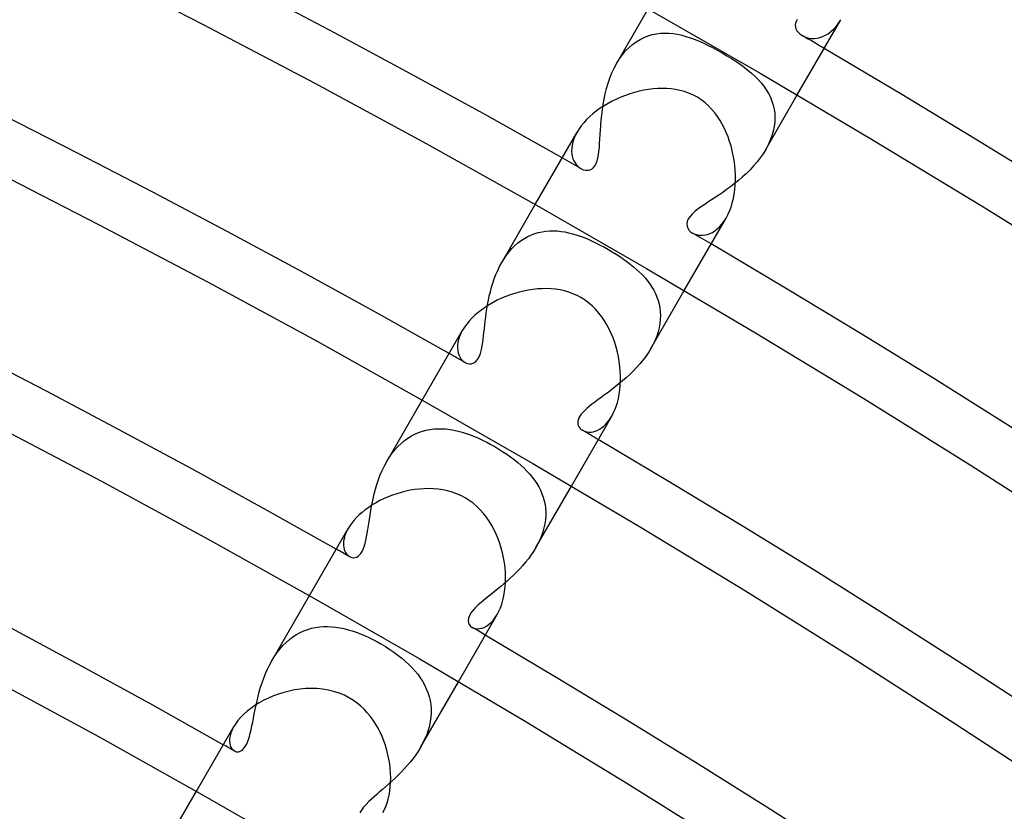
# Model space of a CAD drawing. Header units: millimetres. Extents: x -310 to 310, y -273 to 273.
# Tile 71 of 84: x 108 to 131, y 197 to 216. Entities that reach past the tile are written whole.
import ezdxf

# ---------------------------------------------------------------- set-up
doc = ezdxf.new("R2010")
doc.units = ezdxf.units.MM
doc.layers.add('HIDDEN', color=7, linetype='Continuous')
doc.layers.add('THICK', color=7, linetype='Continuous')

msp = doc.modelspace()

# ---------------------------------------------------------------- linework, layer by layer
at = {"layer": 'HIDDEN'}
for p, q in [((121.534, 214.503), (122.264, 215.767)), ((125.687, 215.434), (125.681, 215.391)), ((125.681, 215.391), (125.684, 215.347)), ((125.684, 215.347), (125.697, 215.303)), ((125.702, 215.477), (125.687, 215.434)), ((125.726, 215.519), (125.702, 215.477)), ((126.572, 215.296), (126.63, 215.361)), ((126.63, 215.361), (126.686, 215.435)), ((126.686, 215.435), (126.738, 215.517)), ((122.167, 215.105), (122.26, 215.142)), ((122.26, 215.142), (122.355, 215.17)), ((122.355, 215.17), (122.451, 215.19)), ((122.451, 215.19), (122.549, 215.202)), ((122.549, 215.202), (122.647, 215.206)), ((122.647, 215.206), (122.746, 215.203)), ((122.746, 215.203), (122.845, 215.194)), ((122.845, 215.194), (122.944, 215.178)), ((122.944, 215.178), (123.042, 215.157)), ((123.042, 215.157), (123.14, 215.13)), ((123.14, 215.13), (123.237, 215.099)), ((125.697, 215.303), (125.721, 215.26)), ((125.721, 215.26), (125.754, 215.219)), ((125.754, 215.219), (125.794, 215.182)), ((125.794, 215.182), (125.843, 215.149)), ((125.843, 215.149), (125.892, 215.124)), ((125.892, 215.124), (125.945, 215.105)), ((126.253, 215.102), (126.318, 215.124)), ((126.318, 215.124), (126.383, 215.154)), ((126.383, 215.154), (126.448, 215.192)), ((126.448, 215.192), (126.51, 215.24)), ((126.51, 215.24), (126.572, 215.296)), ((121.819, 214.871), (121.901, 214.942)), ((121.901, 214.942), (121.987, 215.005)), ((121.987, 215.005), (122.075, 215.06)), ((122.075, 215.06), (122.167, 215.105)), ((123.237, 215.099), (123.334, 215.064)), ((123.334, 215.064), (123.434, 215.023)), ((123.434, 215.023), (123.538, 214.977)), ((123.538, 214.977), (123.646, 214.926)), ((123.646, 214.926), (123.757, 214.869)), ((125.945, 215.105), (126.002, 215.091)), ((126.002, 215.091), (126.062, 215.083)), ((126.062, 215.083), (126.124, 215.082)), ((126.124, 215.082), (126.188, 215.088)), ((126.188, 215.088), (126.253, 215.102)), ((121.597, 214.605), (121.666, 214.701)), ((121.666, 214.701), (121.74, 214.79)), ((121.74, 214.79), (121.819, 214.871)), ((123.757, 214.869), (123.87, 214.808)), ((123.87, 214.808), (123.983, 214.745)), ((123.983, 214.745), (124.092, 214.68)), ((124.092, 214.68), (124.198, 214.615)), ((121.475, 214.393), (121.534, 214.503)), ((121.534, 214.503), (121.597, 214.605)), ((124.198, 214.615), (124.301, 214.549)), ((124.301, 214.549), (124.399, 214.481)), ((124.399, 214.481), (124.493, 214.413)), ((121.375, 214.161), (121.422, 214.279)), ((121.422, 214.279), (121.475, 214.393)), ((124.493, 214.413), (124.583, 214.343)), ((124.583, 214.343), (124.667, 214.272)), ((124.667, 214.272), (124.747, 214.2)), ((121.297, 213.917), (121.333, 214.04)), ((121.333, 214.04), (121.375, 214.161)), ((124.747, 214.2), (124.821, 214.125)), ((124.821, 214.125), (124.889, 214.048)), ((124.889, 214.048), (124.952, 213.969)), ((121.239, 213.667), (121.265, 213.792)), ((121.265, 213.792), (121.297, 213.917)), ((124.952, 213.969), (125.008, 213.887)), ((124.998, 212.503), (125.728, 213.767)), ((125.008, 213.887), (125.059, 213.803)), ((125.059, 213.803), (125.103, 213.715)), ((121.199, 213.419), (121.217, 213.542)), ((121.217, 213.542), (121.239, 213.667)), ((125.103, 213.715), (125.14, 213.625)), ((125.14, 213.625), (125.169, 213.532)), ((125.169, 213.532), (125.191, 213.436)), ((121.172, 213.179), (121.184, 213.298)), ((121.184, 213.298), (121.199, 213.419)), ((125.191, 213.436), (125.204, 213.338)), ((125.204, 213.338), (125.21, 213.238)), ((121.155, 212.952), (121.163, 213.064)), ((121.163, 213.064), (121.172, 213.179)), ((125.206, 213.135), (125.193, 213.031)), ((125.21, 213.238), (125.206, 213.135)), ((120.612, 212.906), (120.57, 212.827)), ((121.142, 212.741), (121.148, 212.845)), ((121.148, 212.845), (121.155, 212.952)), ((125.172, 212.925), (125.141, 212.819)), ((125.193, 213.031), (125.172, 212.925)), ((120.495, 212.601), (120.486, 212.531)), ((120.512, 212.674), (120.495, 212.601)), ((120.537, 212.749), (120.512, 212.674)), ((120.57, 212.827), (120.537, 212.749)), ((121.129, 212.547), (121.136, 212.642)), ((121.136, 212.642), (121.142, 212.741)), ((125.054, 212.607), (124.998, 212.502)), ((125.102, 212.713), (125.054, 212.607)), ((125.141, 212.819), (125.102, 212.713)), ((120.486, 212.531), (120.484, 212.464)), ((120.484, 212.464), (120.488, 212.401)), ((120.488, 212.401), (120.499, 212.341)), ((121.095, 212.303), (121.109, 212.377)), ((121.109, 212.377), (121.12, 212.459)), ((121.12, 212.459), (121.129, 212.547)), ((124.936, 212.402), (124.867, 212.304)), ((124.998, 212.502), (124.936, 212.402)), ((120.499, 212.341), (120.515, 212.286)), ((120.515, 212.286), (120.537, 212.235)), ((120.537, 212.235), (120.563, 212.188)), ((120.563, 212.188), (120.593, 212.147)), ((120.593, 212.147), (120.627, 212.111)), ((121.028, 212.126), (121.055, 212.176)), ((121.055, 212.176), (121.077, 212.236)), ((121.077, 212.236), (121.095, 212.303)), ((124.794, 212.209), (124.715, 212.117)), ((124.867, 212.304), (124.794, 212.209)), ((120.627, 212.111), (120.663, 212.08)), ((120.663, 212.08), (120.701, 212.055)), ((120.701, 212.055), (120.756, 212.03)), ((120.756, 212.03), (120.811, 212.017)), ((120.811, 212.017), (120.865, 212.016)), ((120.865, 212.016), (120.915, 212.028)), ((120.915, 212.028), (120.958, 212.051)), ((120.958, 212.051), (120.996, 212.084)), ((120.996, 212.084), (121.028, 212.126)), ((124.545, 211.942), (124.456, 211.86)), ((124.631, 212.027), (124.545, 211.942)), ((124.715, 212.117), (124.631, 212.027)), ((124.272, 211.706), (124.179, 211.634)), ((124.365, 211.781), (124.272, 211.706)), ((124.456, 211.86), (124.365, 211.781)), ((123.995, 211.501), (123.905, 211.44)), ((124.086, 211.566), (123.995, 211.501)), ((124.179, 211.634), (124.086, 211.566)), ((123.653, 211.273), (123.577, 211.222)), ((123.734, 211.326), (123.653, 211.273)), ((123.818, 211.382), (123.734, 211.326)), ((123.905, 211.44), (123.818, 211.382)), ((118.862, 209.874), (119.639, 211.221)), ((123.292, 211.003), (123.237, 210.943)), ((123.357, 211.062), (123.292, 211.003)), ((123.429, 211.118), (123.357, 211.062)), ((123.503, 211.172), (123.429, 211.118)), ((123.577, 211.222), (123.503, 211.172)), ((123.171, 210.827), (123.162, 210.771)), ((123.162, 210.771), (123.166, 210.719)), ((123.196, 210.884), (123.171, 210.827)), ((123.237, 210.943), (123.196, 210.884)), ((123.978, 210.763), (124.029, 210.83)), ((124.029, 210.83), (124.076, 210.905)), ((119.548, 210.514), (119.63, 210.545)), ((119.63, 210.545), (119.715, 210.57)), ((119.715, 210.57), (119.8, 210.588)), ((119.8, 210.588), (119.887, 210.601)), ((119.887, 210.601), (119.974, 210.608)), ((119.974, 210.608), (120.062, 210.609)), ((120.062, 210.609), (120.15, 210.605)), ((120.15, 210.605), (120.238, 210.595)), ((120.238, 210.595), (120.326, 210.582)), ((120.326, 210.582), (120.415, 210.564)), ((120.415, 210.564), (120.503, 210.541)), ((120.503, 210.541), (120.593, 210.515)), ((123.166, 210.719), (123.184, 210.67)), ((123.184, 210.67), (123.212, 210.627)), ((123.212, 210.627), (123.249, 210.589)), ((123.249, 210.589), (123.294, 210.558)), ((123.294, 210.558), (123.334, 210.537)), ((123.642, 210.525), (123.699, 210.546)), ((123.699, 210.546), (123.756, 210.573)), ((123.756, 210.573), (123.813, 210.609)), ((123.813, 210.609), (123.87, 210.652)), ((123.87, 210.652), (123.925, 210.703)), ((123.925, 210.703), (123.978, 210.763)), ((119.165, 210.264), (119.237, 210.327)), ((119.237, 210.327), (119.311, 210.383)), ((119.311, 210.383), (119.388, 210.433)), ((119.388, 210.433), (119.467, 210.477)), ((119.467, 210.477), (119.548, 210.514)), ((120.593, 210.515), (120.683, 210.484)), ((120.683, 210.484), (120.775, 210.45)), ((120.775, 210.45), (120.867, 210.411)), ((120.867, 210.411), (120.96, 210.37)), ((120.96, 210.37), (121.055, 210.325)), ((121.055, 210.325), (121.15, 210.277)), ((123.334, 210.537), (123.378, 210.522)), ((123.378, 210.522), (123.426, 210.511)), ((123.426, 210.511), (123.477, 210.505)), ((123.477, 210.505), (123.53, 210.505)), ((123.53, 210.505), (123.585, 210.512)), ((123.585, 210.512), (123.642, 210.525)), ((118.972, 210.044), (119.033, 210.123)), ((119.033, 210.123), (119.097, 210.196)), ((119.097, 210.196), (119.165, 210.264)), ((121.15, 210.277), (121.245, 210.225)), ((121.245, 210.225), (121.342, 210.171)), ((121.342, 210.171), (121.43, 210.119)), ((121.43, 210.119), (121.517, 210.065)), ((118.811, 209.782), (118.861, 209.873)), ((118.861, 209.873), (118.914, 209.96)), ((118.914, 209.96), (118.972, 210.044)), ((121.517, 210.065), (121.603, 210.009)), ((121.603, 210.009), (121.687, 209.953)), ((121.687, 209.953), (121.768, 209.895)), ((121.768, 209.895), (121.846, 209.835)), ((118.724, 209.592), (118.766, 209.688)), ((118.766, 209.688), (118.811, 209.782)), ((121.846, 209.835), (121.922, 209.774)), ((121.922, 209.774), (121.994, 209.712)), ((121.994, 209.712), (122.063, 209.648)), ((122.063, 209.648), (122.128, 209.583)), ((118.653, 209.395), (118.687, 209.494)), ((118.687, 209.494), (118.724, 209.592)), ((122.128, 209.583), (122.19, 209.516)), ((122.19, 209.516), (122.247, 209.447)), ((122.247, 209.447), (122.3, 209.376)), ((118.571, 209.094), (118.595, 209.194)), ((118.595, 209.194), (118.622, 209.295)), ((118.622, 209.295), (118.653, 209.395)), ((122.3, 209.376), (122.349, 209.302)), ((122.326, 207.874), (123.103, 209.221)), ((122.349, 209.302), (122.393, 209.227)), ((122.393, 209.227), (122.432, 209.149)), ((118.531, 208.894), (118.549, 208.994)), ((118.549, 208.994), (118.571, 209.094)), ((122.432, 209.149), (122.465, 209.069)), ((122.465, 209.069), (122.494, 208.987)), ((122.494, 208.987), (122.516, 208.902)), ((118.5, 208.699), (118.514, 208.796)), ((118.514, 208.796), (118.531, 208.894)), ((122.516, 208.902), (122.533, 208.816)), ((122.533, 208.816), (122.543, 208.727)), ((122.543, 208.727), (122.547, 208.637)), ((118.465, 208.421), (118.475, 208.511)), ((118.475, 208.511), (118.487, 208.604)), ((118.487, 208.604), (118.5, 208.699)), ((122.544, 208.544), (122.534, 208.45)), ((122.547, 208.637), (122.544, 208.544)), ((117.951, 208.297), (117.912, 208.223)), ((118.447, 208.25), (118.456, 208.334)), ((118.456, 208.334), (118.465, 208.421)), ((122.492, 208.258), (122.461, 208.162)), ((122.517, 208.354), (122.492, 208.258)), ((122.534, 208.45), (122.517, 208.354)), ((117.858, 208.08), (117.842, 208.013)), ((117.881, 208.151), (117.858, 208.08)), ((117.912, 208.223), (117.881, 208.151)), ((118.419, 208.018), (118.429, 208.093)), ((118.429, 208.093), (118.438, 208.17)), ((118.438, 208.17), (118.447, 208.25)), ((122.423, 208.066), (122.377, 207.97)), ((122.461, 208.162), (122.423, 208.066)), ((117.834, 207.948), (117.832, 207.886)), ((117.832, 207.886), (117.837, 207.827)), ((117.842, 208.013), (117.834, 207.948)), ((117.837, 207.827), (117.847, 207.773)), ((118.365, 207.76), (118.388, 207.846)), ((118.388, 207.846), (118.406, 207.934)), ((118.406, 207.934), (118.419, 208.018)), ((122.326, 207.874), (122.269, 207.781)), ((122.377, 207.97), (122.326, 207.874)), ((117.847, 207.773), (117.864, 207.722)), ((117.864, 207.722), (117.885, 207.677)), ((117.885, 207.677), (117.91, 207.636)), ((117.91, 207.636), (117.94, 207.601)), ((117.94, 207.601), (117.973, 207.571)), ((117.973, 207.571), (118.008, 207.547)), ((118.209, 207.536), (118.255, 207.568)), ((118.255, 207.568), (118.297, 207.616)), ((118.297, 207.616), (118.334, 207.68)), ((118.334, 207.68), (118.365, 207.76)), ((122.139, 207.601), (122.068, 207.514)), ((122.206, 207.69), (122.139, 207.601)), ((122.269, 207.781), (122.206, 207.69)), ((118.008, 207.547), (118.057, 207.525)), ((118.057, 207.525), (118.108, 207.515)), ((118.108, 207.515), (118.159, 207.519)), ((118.159, 207.519), (118.209, 207.536)), ((121.914, 207.347), (121.834, 207.268)), ((121.993, 207.429), (121.914, 207.347)), ((122.068, 207.514), (121.993, 207.429)), ((121.667, 207.119), (121.582, 207.048)), ((121.751, 207.192), (121.667, 207.119)), ((121.834, 207.268), (121.751, 207.192)), ((121.413, 206.915), (121.33, 206.853)), ((121.498, 206.98), (121.413, 206.915)), ((121.582, 207.048), (121.498, 206.98)), ((116.188, 205.244), (117.014, 206.674)), ((121.095, 206.68), (121.024, 206.627)), ((121.171, 206.735), (121.095, 206.68)), ((121.249, 206.793), (121.171, 206.735)), ((121.33, 206.853), (121.249, 206.793)), ((120.788, 206.433), (120.744, 206.388)), ((120.838, 206.479), (120.788, 206.433)), ((120.894, 206.526), (120.838, 206.479)), ((120.956, 206.576), (120.894, 206.526)), ((121.024, 206.627), (120.956, 206.576)), ((120.637, 206.218), (120.629, 206.179)), ((120.653, 206.258), (120.637, 206.218)), ((120.676, 206.3), (120.653, 206.258)), ((120.707, 206.344), (120.676, 206.3)), ((120.744, 206.388), (120.707, 206.344)), ((121.326, 206.166), (121.371, 206.228)), ((121.371, 206.228), (121.415, 206.297)), ((117.017, 205.952), (117.106, 205.976)), ((117.106, 205.976), (117.196, 205.993)), ((117.196, 205.993), (117.286, 206.004)), ((117.286, 206.004), (117.378, 206.009)), ((117.378, 206.009), (117.47, 206.009)), ((117.47, 206.009), (117.563, 206.003)), ((117.563, 206.003), (117.656, 205.991)), ((117.656, 205.991), (117.75, 205.975)), ((117.75, 205.975), (117.844, 205.954)), ((120.629, 206.179), (120.627, 206.142)), ((120.627, 206.142), (120.632, 206.107)), ((120.632, 206.107), (120.643, 206.074)), ((120.643, 206.074), (120.659, 206.043)), ((120.659, 206.043), (120.681, 206.016)), ((120.681, 206.016), (120.707, 205.992)), ((120.707, 205.992), (120.737, 205.971)), ((120.737, 205.971), (120.77, 205.955)), ((121.031, 205.95), (121.08, 205.969)), ((121.08, 205.969), (121.13, 205.995)), ((121.13, 205.995), (121.18, 206.027)), ((121.18, 206.027), (121.23, 206.066)), ((121.23, 206.066), (121.278, 206.112)), ((121.278, 206.112), (121.326, 206.166)), ((116.597, 205.731), (116.677, 205.789)), ((116.677, 205.789), (116.759, 205.84)), ((116.759, 205.84), (116.843, 205.884)), ((116.843, 205.884), (116.929, 205.922)), ((116.929, 205.922), (117.017, 205.952)), ((117.844, 205.954), (117.938, 205.928)), ((117.938, 205.928), (118.033, 205.898)), ((118.033, 205.898), (118.128, 205.864)), ((118.128, 205.864), (118.224, 205.827)), ((118.224, 205.827), (118.319, 205.785)), ((118.319, 205.785), (118.415, 205.741)), ((118.415, 205.741), (118.511, 205.693)), ((120.77, 205.955), (120.808, 205.942)), ((120.808, 205.942), (120.848, 205.933)), ((120.848, 205.933), (120.89, 205.93)), ((120.89, 205.93), (120.935, 205.931)), ((120.935, 205.931), (120.982, 205.938)), ((120.982, 205.938), (121.031, 205.95)), ((116.309, 205.429), (116.376, 205.514)), ((116.376, 205.514), (116.446, 205.593)), ((116.446, 205.593), (116.52, 205.665)), ((116.52, 205.665), (116.597, 205.731)), ((118.511, 205.693), (118.605, 205.643)), ((118.605, 205.643), (118.698, 205.591)), ((118.698, 205.591), (118.795, 205.533)), ((118.795, 205.533), (118.889, 205.474)), ((116.189, 205.245), (116.247, 205.339)), ((116.247, 205.339), (116.309, 205.429)), ((118.889, 205.474), (118.98, 205.414)), ((118.98, 205.414), (119.067, 205.352)), ((119.067, 205.352), (119.151, 205.289)), ((119.151, 205.289), (119.231, 205.225)), ((116.084, 205.04), (116.134, 205.144)), ((116.134, 205.144), (116.189, 205.245)), ((119.231, 205.225), (119.307, 205.159)), ((119.307, 205.159), (119.379, 205.093)), ((119.379, 205.093), (119.447, 205.024)), ((115.96, 204.715), (115.997, 204.825)), ((115.997, 204.825), (116.038, 204.933)), ((116.038, 204.933), (116.084, 205.04)), ((119.447, 205.024), (119.511, 204.955)), ((119.511, 204.955), (119.57, 204.883)), ((119.57, 204.883), (119.625, 204.81)), ((115.897, 204.492), (115.927, 204.604)), ((115.927, 204.604), (115.96, 204.715)), ((119.625, 204.81), (119.675, 204.735)), ((119.652, 203.244), (120.478, 204.674)), ((119.675, 204.735), (119.72, 204.658)), ((119.72, 204.658), (119.76, 204.579)), ((115.848, 204.271), (115.871, 204.381)), ((115.871, 204.381), (115.897, 204.492)), ((119.76, 204.579), (119.795, 204.498)), ((119.795, 204.498), (119.824, 204.415)), ((119.824, 204.415), (119.848, 204.331)), ((115.808, 204.057), (115.827, 204.163)), ((115.827, 204.163), (115.848, 204.271)), ((119.848, 204.331), (119.866, 204.245)), ((119.866, 204.245), (119.877, 204.157)), ((119.877, 204.157), (119.883, 204.068)), ((115.776, 203.854), (115.792, 203.954)), ((115.792, 203.954), (115.808, 204.057)), ((119.882, 203.978), (119.875, 203.886)), ((119.883, 204.068), (119.882, 203.978)), ((115.291, 203.689), (115.257, 203.626)), ((115.747, 203.665), (115.762, 203.758)), ((115.762, 203.758), (115.776, 203.854)), ((119.841, 203.701), (119.815, 203.608)), ((119.861, 203.793), (119.841, 203.701)), ((119.875, 203.886), (119.861, 203.793)), ((115.194, 203.447), (115.185, 203.392)), ((115.209, 203.505), (115.194, 203.447)), ((115.23, 203.564), (115.209, 203.505)), ((115.257, 203.626), (115.23, 203.564)), ((115.701, 203.411), (115.717, 203.491)), ((115.717, 203.491), (115.733, 203.576)), ((115.733, 203.576), (115.747, 203.665)), ((119.783, 203.516), (119.745, 203.424)), ((119.815, 203.608), (119.783, 203.516)), ((115.185, 203.392), (115.181, 203.341)), ((115.181, 203.341), (115.182, 203.292)), ((115.182, 203.292), (115.188, 203.246)), ((115.188, 203.246), (115.198, 203.204)), ((115.639, 203.208), (115.662, 203.268)), ((115.662, 203.268), (115.682, 203.336)), ((115.682, 203.336), (115.701, 203.411)), ((119.652, 203.244), (119.598, 203.155)), ((119.701, 203.333), (119.652, 203.244)), ((119.745, 203.424), (119.701, 203.333)), ((115.198, 203.204), (115.212, 203.165)), ((115.212, 203.165), (115.229, 203.131)), ((115.229, 203.131), (115.249, 203.1)), ((115.249, 203.1), (115.272, 203.074)), ((115.272, 203.074), (115.297, 203.052)), ((115.297, 203.052), (115.323, 203.034)), ((115.323, 203.034), (115.354, 203.02)), ((115.354, 203.02), (115.387, 203.011)), ((115.387, 203.011), (115.42, 203.009)), ((115.42, 203.009), (115.455, 203.013)), ((115.455, 203.013), (115.489, 203.025)), ((115.489, 203.025), (115.523, 203.045)), ((115.523, 203.045), (115.556, 203.074)), ((115.556, 203.074), (115.586, 203.111)), ((115.586, 203.111), (115.614, 203.155)), ((115.614, 203.155), (115.639, 203.208)), ((119.54, 203.069), (119.479, 202.985)), ((119.598, 203.155), (119.54, 203.069)), ((119.345, 202.823), (119.275, 202.746)), ((119.413, 202.903), (119.345, 202.823)), ((119.479, 202.985), (119.413, 202.903)), ((119.058, 202.532), (118.984, 202.465)), ((119.131, 202.601), (119.058, 202.532)), ((119.204, 202.672), (119.131, 202.601)), ((119.275, 202.746), (119.204, 202.672)), ((118.837, 202.34), (118.765, 202.281)), ((118.91, 202.401), (118.837, 202.34)), ((118.984, 202.465), (118.91, 202.401)), ((113.514, 200.612), (114.389, 202.127)), ((118.56, 202.117), (118.497, 202.066)), ((118.626, 202.169), (118.56, 202.117)), ((118.695, 202.224), (118.626, 202.169)), ((118.765, 202.281), (118.695, 202.224)), ((118.253, 201.852), (118.195, 201.789)), ((118.315, 201.912), (118.253, 201.852)), ((118.378, 201.967), (118.315, 201.912)), ((118.437, 202.017), (118.378, 201.967)), ((118.497, 202.066), (118.437, 202.017)), ((118.108, 201.66), (118.087, 201.601)), ((118.145, 201.724), (118.108, 201.66)), ((118.195, 201.789), (118.145, 201.724)), ((118.66, 201.553), (118.708, 201.617)), ((118.708, 201.617), (118.755, 201.689)), ((114.442, 201.368), (114.534, 201.387)), ((114.534, 201.387), (114.626, 201.4)), ((114.626, 201.4), (114.719, 201.407)), ((114.719, 201.407), (114.813, 201.409)), ((114.813, 201.409), (114.907, 201.404)), ((114.907, 201.404), (115.002, 201.395)), ((115.002, 201.395), (115.097, 201.38)), ((118.087, 201.601), (118.08, 201.546)), ((118.08, 201.546), (118.086, 201.497)), ((118.086, 201.497), (118.105, 201.454)), ((118.105, 201.454), (118.134, 201.418)), ((118.134, 201.418), (118.171, 201.39)), ((118.171, 201.39), (118.209, 201.372)), ((118.397, 201.371), (118.45, 201.39)), ((118.45, 201.39), (118.503, 201.417)), ((118.503, 201.417), (118.556, 201.454)), ((118.556, 201.454), (118.609, 201.499)), ((118.609, 201.499), (118.66, 201.553)), ((113.926, 201.108), (114.007, 201.169)), ((114.007, 201.169), (114.091, 201.223)), ((114.091, 201.223), (114.176, 201.27)), ((114.176, 201.27), (114.263, 201.309)), ((114.263, 201.309), (114.352, 201.342)), ((114.352, 201.342), (114.442, 201.368)), ((115.097, 201.38), (115.193, 201.36)), ((115.193, 201.36), (115.288, 201.336)), ((115.288, 201.336), (115.384, 201.308)), ((115.384, 201.308), (115.48, 201.275)), ((115.48, 201.275), (115.576, 201.238)), ((115.576, 201.238), (115.673, 201.198)), ((115.673, 201.198), (115.769, 201.154)), ((118.209, 201.372), (118.251, 201.361)), ((118.251, 201.361), (118.297, 201.357)), ((118.297, 201.357), (118.346, 201.36)), ((118.346, 201.36), (118.397, 201.371)), ((113.703, 200.886), (113.774, 200.967)), ((113.774, 200.967), (113.849, 201.041)), ((113.849, 201.041), (113.926, 201.108)), ((115.769, 201.154), (115.865, 201.107)), ((115.865, 201.107), (115.959, 201.058)), ((115.959, 201.058), (116.051, 201.006)), ((116.051, 201.006), (116.156, 200.943)), ((116.156, 200.943), (116.257, 200.879)), ((113.514, 200.612), (113.573, 200.708)), ((113.573, 200.708), (113.636, 200.8)), ((113.636, 200.8), (113.703, 200.886)), ((116.257, 200.879), (116.355, 200.812)), ((116.355, 200.812), (116.447, 200.744)), ((116.447, 200.744), (116.536, 200.674)), ((113.412, 200.416), (113.461, 200.515)), ((113.461, 200.515), (113.514, 200.612)), ((116.536, 200.674), (116.619, 200.603)), ((116.619, 200.603), (116.699, 200.53)), ((116.699, 200.53), (116.773, 200.455)), ((113.327, 200.21), (113.368, 200.314)), ((113.368, 200.314), (113.412, 200.416)), ((116.773, 200.455), (116.842, 200.378)), ((116.842, 200.378), (116.906, 200.299)), ((116.906, 200.299), (116.965, 200.219)), ((113.255, 199.998), (113.289, 200.104)), ((113.289, 200.104), (113.327, 200.21)), ((116.965, 200.219), (117.018, 200.136)), ((116.978, 198.612), (117.853, 200.127)), ((117.018, 200.136), (117.066, 200.051)), ((117.066, 200.051), (117.107, 199.964)), ((113.172, 199.682), (113.197, 199.787)), ((113.197, 199.787), (113.225, 199.892)), ((113.225, 199.892), (113.255, 199.998)), ((117.107, 199.964), (117.143, 199.874)), ((117.143, 199.874), (117.172, 199.783)), ((113.127, 199.478), (113.149, 199.579)), ((113.149, 199.579), (113.172, 199.682)), ((117.172, 199.783), (117.194, 199.69)), ((117.194, 199.69), (117.209, 199.596)), ((117.209, 199.596), (117.217, 199.499)), ((113.089, 199.282), (113.108, 199.378)), ((113.108, 199.378), (113.127, 199.478)), ((117.219, 199.401), (117.212, 199.301)), ((117.217, 199.499), (117.219, 199.401)), ((113.053, 199.098), (113.071, 199.188)), ((113.071, 199.188), (113.089, 199.282)), ((117.179, 199.102), (117.151, 199.002)), ((117.199, 199.201), (117.179, 199.102)), ((117.212, 199.301), (117.199, 199.201)), ((112.564, 198.937), (112.545, 198.869)), ((112.593, 199.009), (112.564, 198.937)), ((112.632, 199.084), (112.593, 199.009)), ((112.996, 198.855), (113.016, 198.931)), ((113.016, 198.931), (113.035, 199.012)), ((113.035, 199.012), (113.053, 199.098)), ((117.117, 198.902), (117.076, 198.803)), ((117.151, 199.002), (117.117, 198.902)), ((112.534, 198.806), (112.532, 198.747)), ((112.532, 198.747), (112.537, 198.693)), ((112.545, 198.869), (112.534, 198.806)), ((112.537, 198.693), (112.548, 198.645)), ((112.548, 198.645), (112.566, 198.603)), ((112.898, 198.619), (112.926, 198.668)), ((112.926, 198.668), (112.951, 198.723)), ((112.951, 198.723), (112.974, 198.786)), ((112.974, 198.786), (112.996, 198.855)), ((117.029, 198.706), (116.978, 198.611)), ((117.076, 198.803), (117.029, 198.706)), ((112.566, 198.603), (112.588, 198.568)), ((112.588, 198.568), (112.615, 198.539)), ((112.615, 198.539), (112.645, 198.518)), ((112.645, 198.518), (112.669, 198.506)), ((112.669, 198.506), (112.695, 198.5)), ((112.695, 198.5), (112.721, 198.497)), ((112.721, 198.497), (112.749, 198.5)), ((112.749, 198.5), (112.779, 198.509)), ((112.779, 198.509), (112.809, 198.525)), ((112.809, 198.525), (112.839, 198.548)), ((112.839, 198.548), (112.869, 198.579)), ((112.869, 198.579), (112.898, 198.619)), ((116.862, 198.43), (116.798, 198.343)), ((116.922, 198.52), (116.862, 198.43)), ((116.978, 198.611), (116.922, 198.52)), ((116.732, 198.259), (116.663, 198.177)), ((116.798, 198.343), (116.732, 198.259)), ((116.521, 198.023), (116.448, 197.95)), ((116.592, 198.099), (116.521, 198.023)), ((116.663, 198.177), (116.592, 198.099)), ((116.229, 197.746), (116.158, 197.683)), ((116.302, 197.812), (116.229, 197.746)), ((116.375, 197.879), (116.302, 197.812)), ((116.448, 197.95), (116.375, 197.879)), ((110.838, 195.977), (111.764, 197.58)), ((115.955, 197.507), (115.893, 197.452)), ((116.021, 197.563), (115.955, 197.507)), ((116.088, 197.622), (116.021, 197.563)), ((116.158, 197.683), (116.088, 197.622)), ((115.706, 197.275), (115.647, 197.209)), ((115.768, 197.338), (115.706, 197.275)), ((115.832, 197.397), (115.768, 197.338)), ((115.893, 197.452), (115.832, 197.397)), ((115.597, 197.143), (115.558, 197.077)), ((115.647, 197.209), (115.597, 197.143))]:
    msp.add_line(p, q, dxfattribs=at)
for radius, start, end in [(249.25, 59.54023, 59.6763), (244, 60.35154, 60.46962), (244, 59.53037, 59.64846), (238.75, 60.37801, 60.47999), (238.75, 59.52006, 59.62199), (233.5, 60.4035, 60.49076), (233.5, 59.50923, 59.59649), (228.25, 60.42814, 60.50205)]:
    msp.add_arc((0, 0), radius, start, end, dxfattribs=at)
at = {"layer": 'THICK'}
for p, q in [((109.287, 216.758), (111.908, 215.416)), ((122.259, 215.77), (124.867, 214.271)), ((111.908, 215.416), (114.513, 214.043)), ((125.728, 213.767), (126.738, 215.517)), ((124.867, 214.271), (127.457, 212.741)), ((114.513, 214.043), (117.1, 212.638)), ((121.735, 213.758), (121.631, 213.717)), ((121.841, 213.794), (121.735, 213.758)), ((121.948, 213.826), (121.841, 213.794)), ((122.056, 213.854), (121.948, 213.826)), ((122.164, 213.877), (122.056, 213.854)), ((122.273, 213.895), (122.164, 213.877)), ((122.38, 213.908), (122.273, 213.895)), ((122.487, 213.915), (122.38, 213.908)), ((122.592, 213.918), (122.487, 213.915)), ((122.696, 213.915), (122.592, 213.918)), ((122.799, 213.907), (122.696, 213.915)), ((122.902, 213.893), (122.799, 213.907)), ((123.003, 213.873), (122.902, 213.893)), ((123.104, 213.845), (123.003, 213.873)), ((123.202, 213.811), (123.104, 213.845)), ((123.298, 213.769), (123.202, 213.811)), ((123.392, 213.72), (123.298, 213.769)), ((121.237, 213.516), (121.147, 213.457)), ((121.331, 213.572), (121.237, 213.516)), ((121.429, 213.624), (121.331, 213.572)), ((121.529, 213.673), (121.429, 213.624)), ((121.631, 213.717), (121.529, 213.673)), ((123.487, 213.66), (123.392, 213.72)), ((123.577, 213.592), (123.487, 213.66)), ((123.662, 213.517), (123.577, 213.592)), ((123.739, 213.437), (123.662, 213.517)), ((120.98, 213.33), (120.904, 213.263)), ((121.062, 213.395), (120.98, 213.33)), ((121.147, 213.457), (121.062, 213.395)), ((123.81, 213.353), (123.739, 213.437)), ((123.875, 213.266), (123.81, 213.353)), ((120.767, 213.122), (120.709, 213.05)), ((120.832, 213.193), (120.767, 213.122)), ((120.904, 213.263), (120.832, 213.193)), ((123.933, 213.176), (123.875, 213.266)), ((123.986, 213.085), (123.933, 213.176)), ((124.035, 212.991), (123.986, 213.085)), ((119.639, 211.221), (120.612, 212.906)), ((120.657, 212.978), (120.612, 212.906)), ((120.709, 213.05), (120.657, 212.978)), ((124.079, 212.893), (124.035, 212.991)), ((124.12, 212.792), (124.079, 212.893)), ((117.1, 212.638), (119.671, 211.202)), ((124.157, 212.688), (124.12, 212.792)), ((124.189, 212.581), (124.157, 212.688)), ((127.457, 212.741), (130.028, 211.179)), ((124.218, 212.472), (124.189, 212.581)), ((124.242, 212.361), (124.218, 212.472)), ((124.262, 212.248), (124.242, 212.361)), ((124.277, 212.134), (124.262, 212.248)), ((106.923, 212.07), (109.488, 210.757)), ((124.287, 212.02), (124.277, 212.134)), ((124.292, 211.906), (124.287, 212.02)), ((124.288, 211.68), (124.292, 211.792)), ((124.292, 211.792), (124.292, 211.906)), ((124.244, 211.357), (124.263, 211.462)), ((124.263, 211.462), (124.278, 211.57)), ((124.278, 211.57), (124.288, 211.68)), ((124.19, 211.161), (124.219, 211.257)), ((124.219, 211.257), (124.244, 211.357)), ((119.671, 211.202), (122.224, 209.735)), ((124.117, 210.984), (124.156, 211.069)), ((124.156, 211.069), (124.19, 211.161)), ((130.028, 211.179), (132.58, 209.587)), ((123.103, 209.221), (124.076, 210.906)), ((124.076, 210.905), (124.117, 210.984)), ((109.488, 210.757), (112.036, 209.414)), ((122.224, 209.735), (124.759, 208.237)), ((112.036, 209.414), (114.568, 208.04)), ((119.265, 209.184), (119.161, 209.154)), ((119.371, 209.209), (119.265, 209.184)), ((119.477, 209.23), (119.371, 209.209)), ((119.584, 209.246), (119.477, 209.23)), ((119.69, 209.257), (119.584, 209.246)), ((119.797, 209.263), (119.69, 209.257)), ((119.903, 209.264), (119.797, 209.263)), ((120.009, 209.26), (119.903, 209.264)), ((120.113, 209.249), (120.009, 209.26)), ((120.217, 209.233), (120.113, 209.249)), ((120.319, 209.21), (120.217, 209.233)), ((120.419, 209.182), (120.319, 209.21)), ((120.516, 209.146), (120.419, 209.182)), ((118.661, 208.943), (118.568, 208.89)), ((118.757, 208.993), (118.661, 208.943)), ((118.855, 209.04), (118.757, 208.993)), ((118.955, 209.082), (118.855, 209.04)), ((119.057, 209.12), (118.955, 209.082)), ((119.161, 209.154), (119.057, 209.12)), ((120.61, 209.104), (120.516, 209.146)), ((120.699, 209.057), (120.61, 209.104)), ((120.796, 208.996), (120.699, 209.057)), ((120.886, 208.929), (120.796, 208.996)), ((118.314, 208.71), (118.238, 208.645)), ((118.394, 208.773), (118.314, 208.71)), ((118.479, 208.833), (118.394, 208.773)), ((118.568, 208.89), (118.479, 208.833)), ((120.97, 208.856), (120.886, 208.929)), ((121.048, 208.777), (120.97, 208.856)), ((121.12, 208.695), (121.048, 208.777)), ((118.104, 208.508), (118.046, 208.437)), ((118.168, 208.577), (118.104, 208.508)), ((118.238, 208.645), (118.168, 208.577)), ((121.187, 208.608), (121.12, 208.695)), ((121.248, 208.517), (121.187, 208.608)), ((121.305, 208.422), (121.248, 208.517)), ((117.014, 206.674), (117.951, 208.297)), ((117.995, 208.367), (117.951, 208.297)), ((118.046, 208.437), (117.995, 208.367)), ((121.357, 208.324), (121.305, 208.422)), ((121.405, 208.222), (121.357, 208.324)), ((114.568, 208.04), (117.083, 206.635)), ((121.447, 208.118), (121.405, 208.222)), ((121.486, 208.011), (121.447, 208.118)), ((124.759, 208.237), (127.276, 206.709)), ((121.519, 207.901), (121.486, 208.011)), ((121.548, 207.791), (121.519, 207.901)), ((121.572, 207.679), (121.548, 207.791)), ((121.591, 207.568), (121.572, 207.679)), ((121.606, 207.456), (121.591, 207.568)), ((121.615, 207.344), (121.606, 207.456)), ((121.62, 207.233), (121.615, 207.344)), ((121.614, 207.016), (121.619, 207.123)), ((121.619, 207.123), (121.62, 207.233)), ((121.59, 206.81), (121.604, 206.911)), ((121.604, 206.911), (121.614, 207.016)), ((121.547, 206.617), (121.571, 206.712)), ((121.571, 206.712), (121.59, 206.81)), ((127.276, 206.709), (129.773, 205.15)), ((117.083, 206.635), (119.581, 205.199)), ((121.453, 206.368), (121.488, 206.445)), ((121.488, 206.445), (121.519, 206.528)), ((121.519, 206.528), (121.547, 206.617)), ((120.478, 204.674), (121.415, 206.297)), ((121.415, 206.297), (121.453, 206.368)), ((107.068, 206.099), (109.56, 204.785)), ((119.581, 205.199), (122.061, 203.734)), ((129.773, 205.15), (132.252, 203.561)), ((109.56, 204.785), (112.035, 203.441)), ((116.842, 204.594), (116.735, 204.576)), ((116.95, 204.606), (116.842, 204.594)), ((117.058, 204.613), (116.95, 204.606)), ((117.166, 204.615), (117.058, 204.613)), ((117.275, 204.612), (117.166, 204.615)), ((117.383, 204.602), (117.275, 204.612)), ((117.491, 204.586), (117.383, 204.602)), ((116.124, 204.382), (116.03, 204.337)), ((116.22, 204.425), (116.124, 204.382)), ((116.32, 204.463), (116.22, 204.425)), ((116.421, 204.498), (116.32, 204.463)), ((116.524, 204.528), (116.421, 204.498)), ((116.629, 204.554), (116.524, 204.528)), ((116.735, 204.576), (116.629, 204.554)), ((117.598, 204.563), (117.491, 204.586)), ((117.704, 204.534), (117.598, 204.563)), ((117.808, 204.497), (117.704, 204.534)), ((117.91, 204.452), (117.808, 204.497)), ((118.01, 204.399), (117.91, 204.452)), ((118.104, 204.341), (118.01, 204.399)), ((115.768, 204.18), (115.689, 204.123)), ((115.851, 204.235), (115.768, 204.18)), ((115.939, 204.288), (115.851, 204.235)), ((116.03, 204.337), (115.939, 204.288)), ((118.194, 204.275), (118.104, 204.341)), ((118.279, 204.202), (118.194, 204.275)), ((118.36, 204.123), (118.279, 204.202)), ((115.484, 203.941), (115.426, 203.878)), ((115.547, 204.003), (115.484, 203.941)), ((115.615, 204.064), (115.547, 204.003)), ((115.689, 204.123), (115.615, 204.064)), ((118.435, 204.039), (118.36, 204.123)), ((118.505, 203.95), (118.435, 204.039)), ((118.57, 203.856), (118.505, 203.95)), ((114.389, 202.127), (115.291, 203.689)), ((115.329, 203.751), (115.291, 203.689)), ((115.374, 203.814), (115.329, 203.751)), ((115.426, 203.878), (115.374, 203.814)), ((118.629, 203.759), (118.57, 203.856)), ((118.683, 203.659), (118.629, 203.759)), ((122.061, 203.734), (124.523, 202.238)), ((118.732, 203.555), (118.683, 203.659)), ((118.776, 203.45), (118.732, 203.555)), ((118.815, 203.341), (118.776, 203.45)), ((112.035, 203.441), (114.495, 202.067)), ((118.85, 203.231), (118.815, 203.341)), ((118.879, 203.119), (118.85, 203.231)), ((118.903, 203.006), (118.879, 203.119)), ((118.922, 202.893), (118.903, 203.006)), ((118.936, 202.779), (118.922, 202.893)), ((118.945, 202.665), (118.936, 202.779)), ((118.949, 202.553), (118.945, 202.665)), ((118.947, 202.442), (118.949, 202.553)), ((118.928, 202.226), (118.94, 202.333)), ((118.94, 202.333), (118.947, 202.442)), ((118.888, 202.025), (118.91, 202.123)), ((118.91, 202.123), (118.928, 202.226)), ((124.523, 202.238), (126.967, 200.713)), ((114.495, 202.067), (116.937, 200.663)), ((118.794, 201.764), (118.83, 201.845)), ((118.83, 201.845), (118.861, 201.932)), ((118.861, 201.932), (118.888, 202.025)), ((117.853, 200.127), (118.755, 201.689)), ((118.755, 201.689), (118.794, 201.764)), ((126.967, 200.713), (129.392, 199.158)), ((116.937, 200.663), (119.363, 199.23)), ((107.083, 200.156), (109.503, 198.842)), ((113.552, 199.796), (113.437, 199.747)), ((113.671, 199.84), (113.552, 199.796)), ((113.793, 199.878), (113.671, 199.84)), ((113.917, 199.91), (113.793, 199.878)), ((114.044, 199.935), (113.917, 199.91)), ((114.173, 199.954), (114.044, 199.935)), ((114.303, 199.966), (114.173, 199.954)), ((114.433, 199.97), (114.303, 199.966)), ((114.563, 199.967), (114.433, 199.97)), ((114.694, 199.954), (114.563, 199.967)), ((114.824, 199.933), (114.694, 199.954)), ((114.952, 199.902), (114.824, 199.933)), ((115.079, 199.861), (114.952, 199.902)), ((115.202, 199.81), (115.079, 199.861)), ((115.324, 199.747), (115.202, 199.81)), ((113.12, 199.573), (113.027, 199.507)), ((113.221, 199.635), (113.12, 199.573)), ((113.327, 199.694), (113.221, 199.635)), ((113.437, 199.747), (113.327, 199.694)), ((115.413, 199.691), (115.324, 199.747)), ((115.5, 199.628), (115.413, 199.691)), ((115.583, 199.56), (115.5, 199.628)), ((115.662, 199.485), (115.583, 199.56)), ((112.862, 199.369), (112.792, 199.298)), ((112.941, 199.439), (112.862, 199.369)), ((113.027, 199.507), (112.941, 199.439)), ((115.736, 199.406), (115.662, 199.485)), ((115.805, 199.323), (115.736, 199.406)), ((112.676, 199.154), (112.632, 199.084)), ((112.729, 199.225), (112.676, 199.154)), ((112.792, 199.298), (112.729, 199.225)), ((115.869, 199.235), (115.805, 199.323)), ((115.929, 199.144), (115.869, 199.235)), ((115.984, 199.049), (115.929, 199.144)), ((119.363, 199.23), (121.77, 197.768)), ((129.392, 199.158), (131.798, 197.574)), ((111.764, 197.58), (112.632, 199.084)), ((116.034, 198.952), (115.984, 199.049)), ((116.08, 198.852), (116.034, 198.952)), ((109.503, 198.842), (111.907, 197.499)), ((116.121, 198.749), (116.08, 198.852)), ((116.157, 198.644), (116.121, 198.749)), ((116.189, 198.538), (116.157, 198.644)), ((116.216, 198.43), (116.189, 198.538)), ((116.238, 198.322), (116.216, 198.43)), ((116.256, 198.214), (116.238, 198.322)), ((116.268, 198.105), (116.256, 198.214)), ((116.276, 197.997), (116.268, 198.105)), ((116.279, 197.891), (116.276, 197.997)), ((116.27, 197.683), (116.277, 197.786)), ((116.277, 197.786), (116.279, 197.891)), ((121.77, 197.768), (124.16, 196.276)), ((111.907, 197.499), (114.294, 196.127)), ((116.241, 197.486), (116.258, 197.582)), ((116.258, 197.582), (116.27, 197.683)), ((116.165, 197.228), (116.195, 197.309)), ((116.195, 197.309), (116.22, 197.395)), ((116.22, 197.395), (116.241, 197.486)), ((116.096, 197.084), (116.132, 197.152)), ((116.132, 197.152), (116.165, 197.228))]:
    msp.add_line(p, q, dxfattribs=at)
for radius, start, end in [(244, 60.46962, 119.53034), (238.75, 60.47999, 119.52003), (233.5, 60.49076, 119.50926), (228.25, 60.50205, 119.49797), (223, 60.51385, 119.48611), (254.5, 0.45029, 59.54974), (249.25, 0.45974, 59.54023), (244, 0.46965, 59.53037), (238.75, 0.47997, 59.52006), (233.5, 0.49074, 59.50923)]:
    msp.add_arc((0, 0), radius, start, end, dxfattribs=at)

doc.saveas('drawing.dxf')
